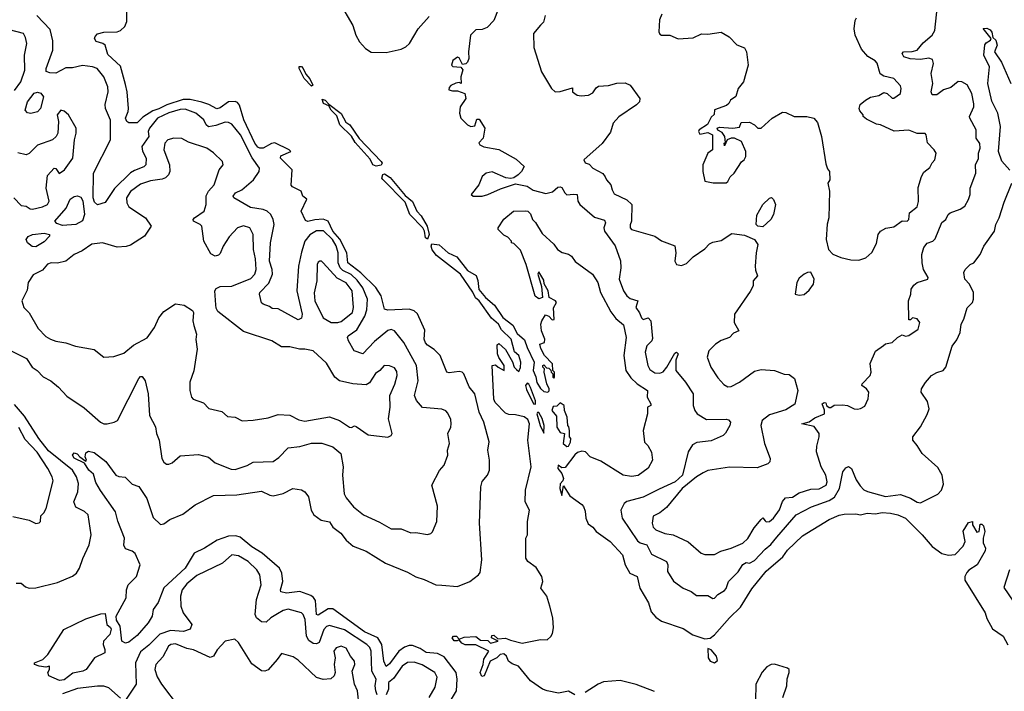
# Model space of a CAD drawing. Extents: x 1468344 to 1613994, y 525695 to 643861.
# Tile 94 of 256: x 1511117 to 1517051, y 613663 to 617709. Entities that reach past the tile are written whole.
import ezdxf

# ---------------------------------------------------------------- set-up
doc = ezdxf.new("R2010")
doc.units = 0

msp = doc.modelspace()

# ---------------------------------------------------------------- linework, layer by layer
at = {"layer": '0CON10XD'}
for points in [[(1513575, 615748), (1513561.9, 615761.9), (1513553.8, 615785), (1513558.3, 615838.3), (1513515, 615936), (1513495, 615955.8), (1513465, 615965.8), (1513335, 615959.4), (1513315.6, 615965.6), (1513295.6, 616045), (1513263.1, 616095), (1513173.7, 616183.7), (1513095.1, 616245.1), (1513087.5, 616305), (1513046.2, 616386.2), (1513003.3, 616435), (1512975, 616495.2), (1512946.5, 616506.5), (1512896.5, 616503.5), (1512852.9, 616492.9), (1512838.8, 616498.8), (1512814.2, 616555), (1512847.6, 616627.6), (1512824, 616645), (1512814, 616675), (1512761.8, 616701.8), (1512752.6, 616712.6), (1512760, 616805), (1512707.7, 616857.7), (1512689.6, 616875), (1512690.2, 616889.8), (1512751.2, 616915), (1512741.4, 616925), (1512655, 616966.4), (1512635, 616963), (1512585, 616934.8), (1512565, 616934.4), (1512552, 616942), (1512535, 616965.2), (1512467.5, 617105), (1512441.2, 617195), (1512429.8, 617209.8), (1512415, 617216.8), (1512375, 617214.2), (1512325, 617178.4), (1512305, 617171.1), (1512257.6, 617197.6), (1512215, 617212.4), (1512145, 617227.7), (1512102.2, 617227.8), (1512003.5, 617196.5), (1511955, 617171.5), (1511919.1, 617160.9), (1511859.1, 617120.9), (1511825, 617087.5), (1511775, 617087.9), (1511762.2, 617095), (1511753.9, 617115), (1511771.3, 617155), (1511772.9, 617175), (1511765.6, 617275), (1511755, 617319.4), (1511725, 617428.5), (1511648.9, 617498.9), (1511632, 617555), (1511618.8, 617565), (1511576.9, 617576.9), (1511567.3, 617595), (1511571.3, 617608.7), (1511586.1, 617623.9), (1511625, 617634.5), (1511705, 617635.3), (1511725, 617644.1), (1511751.3, 617668.6), (1511762.7, 617697.3), (1511762.9, 617835)], [(1513042.9, 617815), (1513124.3, 617675), (1513141.9, 617615), (1513165.4, 617575.4), (1513200.8, 617535), (1513235, 617512.9), (1513325, 617511.9), (1513415, 617530.6), (1513444.6, 617545.4), (1513465.6, 617565), (1513519.2, 617655), (1513585, 617728.8)], [(1513999.6, 617770.4), (1513975, 617703.3), (1513935, 617662.5), (1513905, 617650), (1513865, 617647.5), (1513834.1, 617615.9), (1513822, 617515), (1513823.9, 617476.1), (1513815, 617452.5), (1513805, 617442.5), (1513785, 617440), (1513765, 617480), (1513755, 617482.5), (1513726.4, 617463.6), (1513720, 617435), (1513727.5, 617427.5), (1513775, 617422.5), (1513787, 617407), (1513776.2, 617365), (1513777.5, 617325), (1513765, 617330), (1513745, 617327.5), (1513715, 617312.5), (1513705, 617300), (1513703.8, 617286.2), (1513725, 617280), (1513755, 617281.2), (1513800, 617265), (1513806.4, 617233.6), (1513771.9, 617185), (1513767.8, 617145), (1513775.7, 617115), (1513815, 617075.8), (1513835, 617066), (1513860, 617070), (1513871.2, 617108.8), (1513885, 617110), (1513920, 617055), (1513910, 616995), (1513883.6, 616966.4), (1513890, 616955), (1513914, 616944), (1514005, 616928), (1514109.2, 616869.2), (1514156.7, 616825), (1514140.8, 616795), (1514122, 616775), (1514095, 616756.2), (1514077.7, 616752.3), (1514046.8, 616756.8), (1513965, 616791.5), (1513928, 616785), (1513904, 616765), (1513883.8, 616715), (1513838.6, 616655), (1513850, 616645), (1513905, 616645.4), (1513939.2, 616655), (1514015, 616690.8), (1514105, 616720.6), (1514175, 616705.5), (1514211.5, 616681.5), (1514287.2, 616662.8), (1514327.3, 616672.7), (1514360, 616700), (1514375, 616703.1), (1514385, 616698.1), (1514402.7, 616665), (1514414.7, 616654.7), (1514455, 616658.9), (1514475.8, 616655), (1514481.5, 616615), (1514493.5, 616595), (1514580.1, 616520.1), (1514640.9, 616500.9), (1514647.3, 616485), (1514637.1, 616455), (1514641.2, 616435), (1514705, 616346.9), (1514737, 616257), (1514739.6, 616215), (1514728.8, 616145), (1514755.5, 616075), (1514775, 616045.6), (1514795, 616028.6), (1514842.5, 616015), (1514830, 615975), (1514853, 615943), (1514865, 615913.3), (1514875, 615903.3), (1514905, 615913.3), (1514920, 615895), (1514931.5, 615788.5), (1514926.4, 615773.6), (1514896, 615744), (1514887.1, 615705), (1514901.5, 615625), (1514915, 615602.4), (1514945, 615581.6), (1514975, 615579.2), (1514995, 615587.7), (1515016.9, 615615), (1515065, 615700), (1515075, 615706.2), (1515085, 615696.7), (1515071.6, 615658.4), (1515070.4, 615595), (1515129.6, 615525), (1515175.8, 615455.8), (1515175.4, 615385.4), (1515185.5, 615355), (1515200.6, 615335), (1515255, 615300), (1515375, 615302), (1515388.3, 615298.3), (1515400, 615285), (1515396.2, 615265), (1515371.2, 615218.8), (1515355.5, 615204.5), (1515285, 615171.2), (1515198.1, 615161.9), (1515171.5, 615148.5), (1515145.2, 615104.8), (1515110.4, 614965), (1515067.2, 614925), (1514970.2, 614879.8), (1514875, 614831.8), (1514775, 614805.4), (1514760.8, 614795), (1514740.6, 614755), (1514746.9, 614705), (1514839.4, 614569.4), (1514856.3, 614556.3), (1514896.2, 614545), (1514925, 614489.2), (1515015, 614445.4), (1515023.1, 614425), (1515021.3, 614385), (1515056.4, 614326.4), (1515115, 614283.6), (1515163.8, 614265), (1515195, 614240.6), (1515265, 614240), (1515295, 614220.9), (1515305, 614223.1), (1515324.8, 614245.2), (1515365, 614269.5), (1515375, 614282.2), (1515388.6, 614325), (1515447.3, 614382.7), (1515475, 614425.8), (1515495, 614438.9), (1515515, 614434.5), (1515545, 614450.3), (1515610.1, 614519.9), (1515643.6, 614546.4), (1515679.5, 614590.5), (1515795.4, 614725), (1515889.4, 614775), (1515995, 614813.2), (1516026.8, 614833.2), (1516057.6, 614885), (1516077.8, 614985), (1516095, 615009.2), (1516112.1, 615017.9), (1516129.5, 615005), (1516157.6, 614937.6), (1516181.2, 614901.2), (1516205, 614876.9), (1516226.1, 614866.1), (1516335, 614836.1), (1516425, 614847.9), (1516485, 614825.4), (1516525, 614802), (1516545, 614798.5), (1516649.2, 614850.8), (1516672, 614875), (1516685, 614910), (1516675.7, 614965), (1516650.8, 615010.8), (1516555, 615095.8), (1516525, 615144), (1516500, 615175), (1516499.5, 615195), (1516544.7, 615255.3), (1516585, 615330), (1516596.9, 615365), (1516588, 615408), (1516550, 615465), (1516551.4, 615485), (1516575, 615524.2), (1516612.5, 615565), (1516645, 615583.6), (1516682, 615595), (1516698.2, 615615), (1516737, 615743), (1516765, 615781.2), (1516785.4, 615825), (1516790, 615875), (1516806.1, 615903.9), (1516827.4, 615972.6), (1516858.8, 616005), (1516866, 616025), (1516865.7, 616065), (1516841.1, 616115), (1516812.5, 616145), (1516805.8, 616185.8), (1516815, 616204.3), (1516845, 616234), (1516866.2, 616245), (1516906, 616294), (1516928, 616345), (1516991.4, 616435), (1516998.9, 616475), (1517020, 616515)], [(1516323.1, 615746.9), (1516335, 615755.8), (1516375, 615764), (1516406.7, 615795), (1516435, 615810), (1516455, 615802.5), (1516475, 615806.7), (1516531.2, 615845), (1516541.2, 615885), (1516525, 615906), (1516496.7, 615913.3), (1516485, 615900), (1516475, 615900), (1516473.8, 616015), (1516488, 616055), (1516490, 616085), (1516505, 616108.8), (1516526.2, 616125), (1516590.8, 616145), (1516591.1, 616155), (1516563.7, 616203.7), (1516556, 616245), (1516554.6, 616295), (1516565, 616336.2), (1516585, 616362.5), (1516620, 616375), (1516635, 616388.6), (1516675, 616488), (1516697.5, 616505), (1516712, 616535), (1516724.1, 616545.9), (1516785, 616567.7), (1516812.5, 616585), (1516835.8, 616625), (1516844, 616655), (1516844.3, 616695), (1516878.8, 616785), (1516876.2, 616835), (1516895, 616872.5), (1516896, 616905), (1516905.8, 616935), (1516903.2, 616963.2), (1516880.8, 616995), (1516880.6, 617045), (1516842, 617115), (1516841.2, 617125), (1516867.1, 617185), (1516866.9, 617203.1), (1516854.3, 617265), (1516826.1, 617316.1), (1516795, 617335.7), (1516773.3, 617336.7), (1516728.8, 617301.2), (1516685, 617286.8), (1516645, 617257.2), (1516615.4, 617255.4), (1516610.3, 617275), (1516619.1, 617325), (1516610, 617385), (1516623.1, 617445), (1516618.7, 617468.7), (1516596.8, 617476.8), (1516545, 617468.6), (1516483.3, 617473.2), (1516444.7, 617484.7), (1516434.5, 617505), (1516442.5, 617515), (1516495, 617516.5), (1516525, 617526.1), (1516561.1, 617568.9), (1516615.2, 617615), (1516632, 617645), (1516647.5, 617795)], [(1511632.1, 617197.9), (1511649.5, 617275), (1511648.8, 617305), (1511623.3, 617365), (1511584.3, 617414.3), (1511555, 617425.9), (1511495, 617433), (1511435, 617419.7), (1511395, 617418.9), (1511335, 617387.3), (1511299.4, 617389.4), (1511277.5, 617397.5), (1511275.9, 617415), (1511317.6, 617525), (1511317.6, 617582.4), (1511300.8, 617650.8), (1511221.1, 617735)], [(1514283.3, 617735), (1514273.3, 617695), (1514255, 617676.2), (1514214.3, 617625), (1514215, 617542.5), (1514261.2, 617395), (1514321.2, 617295), (1514343.3, 617275), (1514375, 617276), (1514448.3, 617298.3), (1514447.5, 617275), (1514477.5, 617255), (1514500.6, 617250.6), (1514544.4, 617254.4), (1514571.5, 617268.5), (1514590.5, 617299.5), (1514605, 617308.5), (1514665, 617313.5), (1514715, 617327.5), (1514765, 617329.4), (1514796, 617315), (1514854.2, 617235), (1514852.9, 617215), (1514835, 617196.7), (1514726.8, 617123.2), (1514693.8, 617085), (1514678.3, 617031.7), (1514626.7, 616963.3), (1514517.5, 616865), (1514525, 616847.5), (1514548.8, 616838.8), (1514571.2, 616815), (1514631.9, 616781.9), (1514645, 616762.5), (1514653.7, 616743.7), (1514680, 616715), (1514686.7, 616685), (1514700.5, 616660.5), (1514775, 616623.5), (1514805.9, 616595.9), (1514804.4, 616495), (1514795, 616472.5), (1514795.7, 616455), (1514805, 616444.5), (1514945, 616404.4), (1514985, 616377.3), (1515065, 616346.2), (1515070.2, 616305), (1515064.8, 616255), (1515075, 616234.7), (1515105, 616227.8), (1515135, 616239.5), (1515175, 616280), (1515245, 616328.8), (1515275, 616358.2), (1515295, 616368.9), (1515345, 616379.1), (1515409.6, 616420.4), (1515485, 616411.9), (1515545.9, 616385), (1515565.9, 616355), (1515554.6, 616305), (1515549.2, 616225), (1515550.5, 616200.5), (1515563.3, 616165), (1515537.1, 616135), (1515537.1, 616105), (1515518.3, 616071.7), (1515425.6, 615935), (1515422.9, 615885), (1515451.2, 615835), (1515419.4, 615820.6), (1515395, 615794.2), (1515344.6, 615775.4), (1515311.2, 615755), (1515269.2, 615715), (1515260.6, 615675), (1515283.1, 615615), (1515325, 615551.2), (1515360.3, 615510.3), (1515385, 615496.9), (1515405, 615500), (1515455, 615524.5), (1515545, 615592.5), (1515585, 615601.5), (1515665.7, 615595.7), (1515725, 615574), (1515755, 615571.2), (1515787, 615547), (1515807.1, 615475), (1515787.4, 615392.6), (1515735, 615357.8), (1515635, 615329.1), (1515591.4, 615295), (1515584, 615265), (1515605.8, 615155), (1515639.2, 615065), (1515638, 615045), (1515626.6, 615033.4), (1515560.6, 615009.4), (1515395, 615013.5), (1515265, 614992.5), (1515235, 614979.5), (1515195, 614955.4), (1515109.6, 614885), (1515015, 614770.6), (1514975, 614738.6), (1514935, 614716.9), (1514928.9, 614675), (1514935, 614651.2), (1514951.2, 614635), (1515005, 614614.3), (1515055, 614606.2), (1515145, 614564.2), (1515224.3, 614494.3), (1515245, 614486.2), (1515305, 614486.7), (1515342.7, 614507.3), (1515405, 614524.4), (1515475, 614556.2), (1515505, 614584.1), (1515542.8, 614647.2), (1515585, 614698.8), (1515595, 614708.1), (1515609.2, 614689.2), (1515615, 614683.5), (1515635, 614686.2), (1515659.5, 614705), (1515695, 614755.8), (1515715, 614805.7), (1515732.5, 614827.5), (1515775, 614832.8), (1515815, 614858.5), (1515885, 614880), (1515935, 614881.9), (1515976.9, 614905), (1515983.8, 614925), (1515976.1, 614965), (1515946.5, 615015), (1515918.6, 615105), (1515920.6, 615139.4), (1515935.8, 615195), (1515934.2, 615215), (1515905, 615257.5), (1515830, 615275), (1515873.9, 615286.1), (1515908.8, 615311.2), (1515967.5, 615335), (1515967, 615357), (1515952.5, 615395), (1515965, 615402.5), (1515975, 615400), (1515980, 615385), (1515995, 615372.5), (1516005, 615372.5), (1516025, 615387.5), (1516075, 615388.8), (1516105, 615384), (1516145, 615364.4), (1516165, 615362.9), (1516185, 615366), (1516209.7, 615380.3), (1516230, 615425), (1516233.3, 615465), (1516220, 615485), (1516192.5, 615505), (1516193.8, 615515), (1516241.9, 615565), (1516249.2, 615585), (1516242.1, 615637.9), (1516275, 615711.2), (1516323.1, 615746.9)], [(1514987.1, 617742.9), (1514972.5, 617707.5), (1514968, 617635), (1514975, 617621.2), (1514985, 617616.2), (1515035, 617616), (1515085, 617594.3), (1515175, 617600.8), (1515225, 617624), (1515265, 617621.2), (1515345, 617633.8), (1515393.3, 617605), (1515438.3, 617558.3), (1515485, 617540), (1515497.1, 617515), (1515507.5, 617435), (1515478.7, 617335), (1515446.2, 617295), (1515432.9, 617247.1), (1515400, 617225), (1515391.2, 617205), (1515377, 617193), (1515304.1, 617165.9), (1515301.7, 617138.3), (1515285, 617122.5), (1515263, 617077), (1515212.5, 617045), (1515207.5, 617035), (1515215, 617020), (1515265, 617030), (1515292.5, 617015), (1515292.5, 616925), (1515263.3, 616905), (1515233.8, 616835), (1515233.3, 616795), (1515246.4, 616736.4), (1515296.1, 616726.1), (1515373.6, 616726.4), (1515385, 616733.3), (1515397.7, 616762.3), (1515422.5, 616785), (1515467, 616853), (1515482.5, 616865), (1515492.5, 616885), (1515493.3, 616915), (1515466, 616975), (1515425, 616995.8), (1515404.2, 616995.8), (1515380, 616985), (1515365, 616950), (1515363.3, 616965), (1515370, 616970), (1515365.9, 617005.9), (1515349.5, 617029.5), (1515323.6, 617043.6), (1515320, 617055), (1515335, 617062.5), (1515415, 617056.2), (1515455, 617062.5), (1515465, 617090), (1515515, 617092.5), (1515546.2, 617075), (1515566.1, 617056.1), (1515585, 617056.2), (1515652.5, 617115), (1515715, 617151.9), (1515735, 617149.4), (1515785, 617126.7), (1515860, 617125), (1515902.5, 617115), (1515925, 617090), (1515948.2, 617005), (1515975, 616840), (1515985, 616810), (1515996.7, 616795), (1516000, 616745), (1515987.5, 616725), (1515996.7, 616675), (1515992.5, 616515), (1515982.3, 616477.7), (1515977.5, 616385), (1515990.5, 616325), (1516017.1, 616297.1), (1516065, 616277.2), (1516125, 616262.4), (1516175, 616260.9), (1516215.4, 616274.6), (1516253, 616307), (1516280.3, 616359.7), (1516290, 616415), (1516305, 616434.3), (1516337, 616453), (1516385, 616461.2), (1516435, 616496.9), (1516465, 616496), (1516475.8, 616505), (1516480, 616545), (1516525, 616581.8), (1516533.6, 616613.6), (1516532.4, 616697.6), (1516550.8, 616765), (1516565, 616790), (1516601.9, 616818.1), (1516615, 616846.2), (1516632, 616865), (1516640, 616905), (1516628.6, 616925), (1516587.7, 616967.7), (1516580.8, 617015), (1516574.3, 617024.3), (1516525, 617024.3), (1516475, 617044.4), (1516387.6, 617037.6), (1516305, 617076), (1516280.5, 617080.5), (1516219.3, 617109.3), (1516200, 617125), (1516200, 617135), (1516179.3, 617159.3), (1516176.2, 617175), (1516182.7, 617197.3), (1516213.8, 617225), (1516245, 617243.1), (1516295, 617251.9), (1516325, 617269.5), (1516343.9, 617263.9), (1516375, 617236.2), (1516385, 617236.2), (1516424.3, 617265), (1516430, 617295), (1516425, 617310), (1516385, 617355.7), (1516325, 617368), (1516302.6, 617382.6), (1516285, 617448), (1516272.2, 617462.2), (1516227.3, 617487.3), (1516190.7, 617530.7), (1516152.9, 617615), (1516145.4, 617655), (1516151.6, 617705), (1516160.1, 617719.9)], [(1511085, 617282.5), (1511124.4, 617335.6), (1511148.7, 617405), (1511145.7, 617495.7), (1511159.6, 617565), (1511151.8, 617601.8), (1511139.2, 617625), (1511055, 617648.9)], [(1517085, 616801.9), (1517035, 616856.9), (1517016.7, 616915), (1517027.5, 617065), (1517011.5, 617145), (1516975, 617218.8), (1516952, 617325), (1516961.2, 617425), (1516927.7, 617495), (1516933.1, 617556.9), (1516941.2, 617568.8), (1516968.1, 617585), (1516972, 617595), (1516923, 617657), (1516945, 617657.1), (1516965, 617647.7), (1516975, 617634), (1516981.7, 617601.7), (1517000.4, 617585), (1517007.1, 617555), (1516991.1, 617515), (1517033.9, 617453.9), (1517090, 617325)], [(1512875, 617308.1), (1512831.2, 617355), (1512801.6, 617415), (1512802.2, 617427.8), (1512815, 617426.3), (1512825, 617415.3), (1512841.2, 617381.2), (1512865, 617353.3), (1512884.2, 617315), (1512875, 617308.1)], [(1511185, 617144.2), (1511165, 617148), (1511150, 617165), (1511164.6, 617215), (1511205, 617265.7), (1511225, 617272.8), (1511245, 617266), (1511260.2, 617245), (1511241.8, 617175), (1511225, 617154.3), (1511185, 617144.2)], [(1513265, 616826.2), (1513245.3, 616835), (1513229, 616869), (1513139.5, 616969.5), (1513116.7, 617006.7), (1513046.2, 617075), (1513029, 617129), (1512993.9, 617165), (1512979.5, 617189.5), (1512947.5, 617205), (1512940.3, 617229.7), (1512958.5, 617225), (1512979.2, 617199.2), (1513055, 617143.6), (1513081.8, 617091.8), (1513106.4, 617076.4), (1513163.4, 616993.4), (1513294.8, 616854.8), (1513301.6, 616845), (1513295, 616833.6), (1513265, 616826.2)], [(1511045, 615723.1), (1511157.6, 615667.6), (1511191.9, 615615), (1511222.9, 615595), (1511257.7, 615557.7), (1511305, 615532.7), (1511350.8, 615495), (1511401.4, 615441.4), (1511505, 615370.9), (1511604.3, 615285), (1511625, 615274.6), (1511645, 615274.5), (1511686.7, 615283.3), (1511705.6, 615295), (1511835, 615547.5), (1511845, 615558.9), (1511855, 615558.9), (1511874, 615534), (1511891.9, 615455), (1511900, 615325), (1511935.3, 615255.3), (1511941.5, 615215), (1511956.7, 615175), (1511974.1, 615065), (1511985, 615042.9), (1512001.3, 615031.3), (1512015, 615030.8), (1512035, 615039.4), (1512085, 615082.3), (1512195, 615090), (1512253.9, 615073.9), (1512295, 615039.2), (1512390.9, 615000.9), (1512415, 614998.6), (1512487.4, 615022.6), (1512525, 615042.5), (1512645, 615048), (1512679.6, 615070.4), (1512735, 615128.9), (1512805, 615137.7), (1512875, 615157.3), (1512938, 615158), (1513005, 615136.6), (1513052.3, 615095), (1513065.4, 615014.6), (1513062.5, 614965), (1513072.9, 614852.9), (1513085, 614829.2), (1513128.9, 614775), (1513188, 614725), (1513285, 614681.5), (1513355, 614640.8), (1513415, 614642), (1513475, 614617.5), (1513505, 614620), (1513575, 614607.5), (1513595, 614614), (1513605.5, 614624.5), (1513630.8, 614685), (1513635, 614777.5), (1513600.6, 614905), (1513646.2, 614993.8), (1513675.7, 615025), (1513696.9, 615085), (1513695.6, 615115), (1513707.8, 615155), (1513697.8, 615215), (1513715.5, 615255), (1513717.3, 615275), (1513715, 615300), (1513697.9, 615337.9), (1513685, 615352), (1513661.7, 615361.7), (1513545, 615372.8), (1513507.6, 615415), (1513495.4, 615445), (1513517.7, 615532.3), (1513508.4, 615625), (1513432.2, 615765), (1513375, 615834.6), (1513355, 615842), (1513335, 615836), (1513255, 615769.4), (1513185, 615696.9), (1513132.5, 615715), (1513098.6, 615775), (1513092.5, 615795), (1513097.1, 615805), (1513148.6, 615841.4), (1513197.7, 615922.3), (1513208.9, 615961.1), (1513212.4, 616025), (1513183.9, 616093.9), (1513150.7, 616140.7), (1513115, 616174.3), (1513065, 616197.6), (1513047.8, 616215), (1513036, 616245), (1513037, 616305), (1513025, 616347.2), (1513001.4, 616385), (1512946.9, 616436.9), (1512905, 616437.7), (1512865, 616412.9), (1512835, 616374.6), (1512815, 616307.5), (1512797.8, 616225), (1512787.1, 616075), (1512818.5, 615935), (1512815, 615910), (1512795, 615900.6), (1512675, 615967.8), (1512638.8, 615968.8), (1512621.7, 615981.7), (1512585, 615994.4), (1512575, 616004), (1512561.5, 616055), (1512564.6, 616065), (1512618.4, 616121.6), (1512640, 616175), (1512639.3, 616205), (1512623.3, 616255), (1512629, 616365), (1512649.7, 616475), (1512645.4, 616505), (1512629.5, 616535), (1512608.1, 616555), (1512585, 616565.2), (1512508.3, 616578.3), (1512406.7, 616635), (1512404, 616645), (1512417.5, 616665), (1512455, 616684.6), (1512525.3, 616744.7), (1512560, 616795), (1512561.9, 616815), (1512517.5, 616877.5), (1512447.1, 617015), (1512395, 617079.4), (1512375, 617090.2), (1512355, 617091.8), (1512298.6, 617071.4), (1512255, 617063.2), (1512240.6, 617075), (1512225.9, 617105), (1512177.8, 617145), (1512115, 617169.4), (1512085, 617167.1), (1512015, 617147.8), (1511948.2, 617115), (1511899.2, 617055), (1511892.2, 617035), (1511894.5, 617005), (1511852.8, 616945), (1511856.5, 616916.5), (1511878.8, 616875), (1511877.1, 616835), (1511865, 616822.9), (1511808.6, 616801.4), (1511785, 616785.7), (1511688.3, 616691.7), (1511631.7, 616608.3), (1511585, 616594), (1511568.8, 616608.8), (1511559.5, 616635), (1511561.5, 616785), (1511664.6, 616985), (1511663.9, 617103.9), (1511633.8, 617175), (1511632.1, 617197.9)], [(1511081.5, 616635), (1511125, 616590), (1511155.8, 616585.8), (1511179.2, 616569.2), (1511195, 616567.1), (1511255, 616581.2), (1511285, 616595.5), (1511294.2, 616615), (1511275.6, 616695), (1511285, 616770), (1511325, 616813.8), (1511335, 616812.5), (1511355, 616783.1), (1511388, 616805), (1511437.5, 616875), (1511447.5, 616985), (1511457.5, 617025), (1511457.5, 617055), (1511411.2, 617135), (1511385, 617158.8), (1511365, 617163.8), (1511342.2, 617135), (1511350.6, 617095), (1511347.8, 617025), (1511337.1, 617005), (1511315, 616985.3), (1511225, 616953.6), (1511175, 616903.8), (1511155, 616895.3), (1511105, 616906.8)], [(1513335, 615194), (1513356.4, 615203.6), (1513362.5, 615215), (1513340, 615305), (1513349.2, 615375), (1513347.1, 615445), (1513377.6, 615512.4), (1513391.8, 615565), (1513389.1, 615589.1), (1513375, 615610.6), (1513345, 615624.5), (1513313.9, 615626.1), (1513286.7, 615595), (1513261.7, 615578.2), (1513225, 615521.9), (1513205, 615508.2), (1513125, 615515.4), (1513045, 615533.3), (1513016.2, 615556.2), (1512965, 615640), (1512885, 615713.1), (1512835, 615724.4), (1512803.8, 615723.8), (1512745, 615739.1), (1512695, 615738.2), (1512635.8, 615775), (1512465, 615831.2), (1512311.3, 615951.3), (1512300.5, 615970.5), (1512298.5, 615991.5), (1512293.1, 616075), (1512300.9, 616089.1), (1512325, 616101.5), (1512395, 616103.8), (1512510, 616150), (1512534.6, 616175), (1512542, 616205), (1512538.6, 616268.6), (1512526.2, 616325), (1512524.6, 616415), (1512503.3, 616455), (1512465, 616467.3), (1512430, 616455), (1512378.8, 616401.2), (1512343.5, 616345), (1512325, 616300), (1512315, 616290), (1512295, 616283.8), (1512268.8, 616298.8), (1512226.9, 616375), (1512214.5, 616465), (1512205, 616475.5), (1512163.8, 616495), (1512162.5, 616505), (1512171.4, 616515), (1512228.4, 616555), (1512240, 616595), (1512241.3, 616648.7), (1512255, 616676.7), (1512288.5, 616715), (1512318.3, 616805), (1512343.5, 616835), (1512338.5, 616855), (1512285, 616906.9), (1512245, 616934.5), (1512135, 616970.8), (1512093.5, 616993.5), (1512045, 616995.7), (1512009.4, 616985), (1511991.8, 616965), (1511985.5, 616925.5), (1512019.3, 616835), (1512022.1, 616795), (1512014.6, 616775), (1511995, 616756.1), (1511975, 616747.5), (1511905, 616738.8), (1511845, 616718.8), (1511785, 616674.7), (1511760.8, 616635), (1511763.1, 616605), (1511775, 616582.3), (1511875.7, 616515), (1511908.8, 616465), (1511870, 616405), (1511785, 616350.4), (1511757.9, 616342.1), (1511705, 616338.8), (1511615.3, 616365.3), (1511552.4, 616357.6), (1511493.7, 616316.3), (1511445, 616294.4), (1511396, 616254), (1511345, 616242.9), (1511306.6, 616243.4), (1511285, 616236.8), (1511255, 616200.6), (1511198.8, 616171.2), (1511168.9, 616125), (1511161.3, 616078.7), (1511130.6, 616015), (1511142.5, 615975), (1511173.2, 615943.2), (1511227.7, 615847.7), (1511275, 615800), (1511303.4, 615783.4), (1511335, 615771.4), (1511395, 615762.5), (1511452.4, 615742.4), (1511565, 615721.2), (1511625, 615676.7), (1511685, 615680), (1511745, 615700.9), (1511802.3, 615747.7), (1511885, 615793.3), (1511929.4, 615855), (1511955, 615912), (1511985, 615951.2), (1512055, 615996.2), (1512108.7, 615988.7), (1512157.9, 615957.9), (1512164.2, 615944.2), (1512160, 615895), (1512165.7, 615865.7), (1512182.5, 615815), (1512178.6, 615781.4), (1512186.8, 615725), (1512166.4, 615593.6), (1512142.5, 615525), (1512142, 615475), (1512152, 615435), (1512162.3, 615422.3), (1512225, 615400), (1512256.9, 615366.9), (1512335, 615349.2), (1512369.3, 615319.3), (1512415, 615313.8), (1512457.7, 615292.3), (1512525, 615295.7), (1512615, 615310), (1512675, 615330.6), (1512745, 615326.9), (1512798.9, 615298.9), (1512835, 615290.9), (1512985, 615315.6), (1513045, 615294.3), (1513105, 615254), (1513117.5, 615252.5), (1513135, 615262.5), (1513145, 615258.8), (1513217.5, 615207.5), (1513335, 615194)], [(1513575, 616387.5), (1513562.3, 616395), (1513557.5, 616435), (1513546.2, 616455), (1513468.4, 616535), (1513440.2, 616610.2), (1513305, 616745.6), (1513299.3, 616755), (1513305, 616776.8), (1513315, 616780.2), (1513349.1, 616759.1), (1513439.2, 616649.2), (1513485, 616613.1), (1513510, 616555), (1513536.8, 616526.8), (1513573.3, 616465), (1513583.8, 616415), (1513575, 616387.5)], [(1517020, 616515), (1517049.4, 616610.6), (1517096, 616725)], [(1511375, 616468.4), (1511341.3, 616481.3), (1511327.8, 616495), (1511396.9, 616573.1), (1511421.9, 616628.1), (1511445, 616644.7), (1511465, 616648.4), (1511485, 616639.1), (1511497.2, 616617.2), (1511507.8, 616535), (1511495, 616496.6), (1511455, 616474.8), (1511375, 616468.4)], [(1515595, 616460.9), (1515565, 616464.6), (1515555.8, 616475), (1515558.7, 616531.3), (1515596, 616595), (1515635, 616633.3), (1515647, 616637), (1515660, 616625), (1515672.5, 616595), (1515660, 616535), (1515643.3, 616505), (1515595, 616460.9)], [(1514462.2, 613642.2), (1514425, 613664), (1514365, 613650.8), (1514295, 613666.2), (1514267.5, 613675), (1514195, 613726.7), (1514123.9, 613813.9), (1514085, 613827.5), (1514062.5, 613845), (1514050, 613875), (1514035, 613888.8), (1514012.5, 613885), (1513992.5, 613865), (1513953.1, 613845), (1513916.7, 613755), (1513901.8, 613751.8), (1513892.5, 613775), (1513910, 613825), (1513913.4, 613856.6), (1513943.8, 613905), (1513865, 613942), (1513802.5, 613942.5), (1513782.3, 613952.3), (1513765, 613973.3), (1513753.3, 613966.7), (1513735, 613967.1), (1513724, 613984), (1513731.8, 613995), (1513749.2, 613995), (1513765, 613976.7), (1513795, 613989.6), (1513865, 613992), (1513895, 613971.4), (1513938.8, 613968.8), (1513955, 613952.9), (1514000, 613965), (1513960, 613985), (1513961.7, 613998.3), (1513975, 614000), (1513998.3, 613978.3), (1514045, 613983.3), (1514075, 613970), (1514145, 613953.3), (1514255, 613975.8), (1514295, 613973.3), (1514318, 613992), (1514328.6, 614011.4), (1514333.3, 614045), (1514329.5, 614105), (1514311.2, 614175), (1514293.6, 614235), (1514256.7, 614285), (1514269.1, 614325), (1514263.8, 614355), (1514229.5, 614409.5), (1514178.8, 614445), (1514168, 614465), (1514167.5, 614585), (1514177.5, 614605), (1514177.5, 614685), (1514190, 614755), (1514164.1, 614804.1), (1514166.1, 614873.9), (1514199.5, 615015), (1514180, 615175), (1514188.9, 615275), (1514180.2, 615300.2), (1514157, 615317), (1514105, 615329.4), (1514065, 615330), (1514045, 615338.8), (1513983.1, 615403.1), (1513975, 615422.5), (1513963.8, 615625), (1513985, 615630), (1514000, 615615), (1514037.5, 615595), (1514037.5, 615625), (1514003.9, 615673.9), (1513996.2, 615695), (1513995, 615750), (1514005, 615757.5), (1514045, 615722.5), (1514087.7, 615647.7), (1514096.4, 615616.4), (1514110.7, 615600.7), (1514125, 615590), (1514135.5, 615614.5), (1514136.6, 615645), (1514125.2, 615685), (1514098.8, 615708.8), (1514078.2, 615785), (1514020.9, 615840.9), (1514002.3, 615875), (1513961.3, 615911.3), (1513885.3, 616015), (1513863.5, 616033.5), (1513847.8, 616067.8), (1513773.9, 616175), (1513629.2, 616289.3), (1513602.8, 616322.8), (1513597.2, 616345), (1513601.2, 616358.8), (1513645, 616351.8), (1513700, 616305), (1513750.7, 616280.7), (1513815, 616197.7), (1513867.2, 616167.2), (1513877.5, 616137.5), (1513883, 616083), (1513925, 616035.5), (1513978.2, 615988.2), (1514029.6, 615915), (1514088.9, 615868.9), (1514115, 615819.4), (1514160, 615780), (1514175, 615733.8), (1514216.7, 615645), (1514210.5, 615595), (1514227.2, 615557.2), (1514233.4, 615523.4), (1514255, 615487.8), (1514275, 615468.1), (1514300, 615465), (1514307.5, 615472.5), (1514307.5, 615485), (1514293.8, 615515), (1514277.5, 615585), (1514280, 615605), (1514270, 615615), (1514270, 615625), (1514275, 615630), (1514291.7, 615611.7), (1514305, 615610), (1514318.3, 615598.3), (1514320, 615585), (1514330, 615575), (1514330, 615555), (1514335, 615550), (1514340, 615555), (1514340, 615585), (1514330, 615595), (1514327.5, 615635), (1514280, 615685), (1514258.3, 615728.3), (1514252.5, 615755), (1514280, 615765), (1514282.5, 615785), (1514262.5, 615835), (1514257.5, 615875), (1514263.3, 615895), (1514285, 615930), (1514305, 615922.5), (1514325, 615900), (1514337.5, 615902.5), (1514333, 615973), (1514352.5, 616005), (1514346.1, 616016.1), (1514307.5, 616035), (1514302.5, 616075), (1514278.3, 616118.3), (1514275, 616140), (1514245, 616190), (1514240, 616175), (1514261.7, 616101.7), (1514267.5, 616035), (1514245, 616027.5), (1514223.9, 616043.9), (1514168.8, 616235), (1514135, 616320), (1514095, 616360), (1514080, 616365), (1514080, 616375), (1514058.3, 616398.3), (1514035, 616410), (1514000, 616445), (1514000, 616455), (1514035, 616506.7), (1514093.8, 616555), (1514163, 616557), (1514180, 616555), (1514195, 616540), (1514207.5, 616505), (1514225, 616487.5), (1514265, 616420), (1514335, 616357.5), (1514357.5, 616325), (1514386.1, 616306.1), (1514425, 616296), (1514442.5, 616285), (1514465, 616252.5), (1514568.8, 616175), (1514601.2, 616125), (1514616.2, 616065), (1514678.8, 615948.8), (1514709.1, 615909.1), (1514755, 615870), (1514771.9, 615795), (1514758.8, 615685), (1514770, 615595), (1514800.7, 615550.7), (1514837.5, 615515), (1514900, 615475), (1514897.5, 615435), (1514920, 615395), (1514920, 615385), (1514900, 615375), (1514901.2, 615335), (1514873.8, 615235), (1514883, 615163), (1514903, 615143), (1514923.6, 615103.6), (1514930, 615055), (1514903.9, 615006.1), (1514845, 614963.3), (1514805, 614956.7), (1514754.4, 614964.4)], [(1511215, 616341.5), (1511192.8, 616342.8), (1511163.3, 616365), (1511156.7, 616385), (1511167.3, 616402.7), (1511195, 616415.4), (1511265, 616422.7), (1511296.5, 616415), (1511297.1, 616405), (1511265, 616371.2), (1511215, 616341.5)], [(1512995, 615884.4), (1513035, 615884.5), (1513055, 615891.5), (1513121.8, 615945), (1513128, 615975), (1513121.1, 616075), (1513085, 616124.6), (1513031.2, 616151.2), (1512945, 616244.2), (1512935, 616253.8), (1512925, 616254), (1512915, 616248), (1512910, 616235), (1512908.3, 616135), (1512892.6, 616062.6), (1512896.1, 616015), (1512945, 615913.5), (1512995, 615884.4)], [(1515815, 616050), (1515845, 616053.8), (1515875, 616078.6), (1515901.8, 616115), (1515905.5, 616145.5), (1515885, 616187.5), (1515865, 616186.2), (1515845, 616176), (1515815, 616151.2), (1515801.2, 616125), (1515790, 616055), (1515815, 616050)], [(1513712.8, 613605), (1513750, 613665), (1513754, 613735), (1513748.3, 613775), (1513675, 613870.2), (1513635, 613889.7), (1513565.7, 613895.7), (1513530.6, 613920.6), (1513485, 613939.4), (1513465, 613939.4), (1513435, 613929.1), (1513401.3, 613905), (1513345, 613828.5), (1513325, 613813.1), (1513310.5, 613845), (1513299.4, 613945), (1513275, 613984.2), (1513195, 614020.3), (1513005, 614159.7), (1512975, 614159), (1512915, 614121.5), (1512906.2, 614125), (1512898.8, 614208.8), (1512888.4, 614228.4), (1512870.8, 614240.8), (1512805, 614263.3), (1512725, 614254.7), (1512691.3, 614261.3), (1512688.6, 614275), (1512702.3, 614325), (1512696.8, 614375), (1512683.3, 614405), (1512577.5, 614495), (1512515, 614533), (1512445, 614590.8), (1512420.2, 614599.8), (1512375, 614597.6), (1512306.6, 614573.4), (1512230, 614525), (1512168.5, 614495), (1512114.2, 614405), (1511985, 614286.7), (1511951.7, 614198.3), (1511921.4, 614155), (1511915.5, 614114.5), (1511890.8, 614075), (1511825, 613999.2), (1511775, 613958), (1511755, 613952), (1511733.1, 613965), (1511722.2, 614055), (1511700.8, 614090.8), (1511698.9, 614115), (1511758.7, 614225), (1511760, 614275), (1511770.2, 614305), (1511820.9, 614355), (1511842.5, 614425), (1511813, 614493), (1511795, 614507.5), (1511755, 614522), (1511743.6, 614543.6), (1511749.1, 614585), (1511708.1, 614688.1), (1511694.6, 614745), (1511603, 614873), (1511575, 614921.2), (1511561.2, 614971.2), (1511534.6, 614995), (1511507, 615037), (1511445, 615067.5), (1511434.3, 615085), (1511445, 615100), (1511464.2, 615094.2), (1511480, 615075), (1511515, 615050), (1511520, 615055), (1511512.5, 615075), (1511515, 615100), (1511531.2, 615108.8), (1511565, 615102), (1511636.3, 615046.3), (1511696.7, 614965), (1511715, 614956.2), (1511753.6, 614953.6), (1511795, 614910), (1511835, 614896), (1511883.3, 614825), (1511920.6, 614710.6), (1511965, 614666.7), (1511985, 614671.2), (1512022.7, 614697.3), (1512099.8, 614730.2), (1512174.4, 614785.6), (1512285, 614841.8), (1512425, 614847.2), (1512575, 614869.5), (1512625, 614843.6), (1512645, 614840), (1512705, 614853.8), (1512763.3, 614885), (1512815, 614876), (1512834.6, 614865), (1512856.5, 614835), (1512873.3, 614755), (1512890.6, 614725), (1512933.8, 614693.8), (1512983.3, 614683.3), (1513005, 614651.9), (1513052.5, 614615), (1513085, 614573.8), (1513126.9, 614536.9), (1513205, 614508), (1513321.9, 614435), (1513455, 614380.4), (1513505, 614351.5), (1513555, 614337.1), (1513625, 614304.4), (1513661.7, 614301.7), (1513755, 614293.5), (1513830, 614325), (1513882.5, 614365), (1513891.7, 614378.3), (1513902.5, 614455), (1513887.5, 614675), (1513895.5, 614895), (1513903.7, 614926.3), (1513936, 614965), (1513948.6, 614995), (1513948.6, 615055), (1513938.9, 615115), (1513946.9, 615165), (1513913.4, 615285), (1513886.6, 615345), (1513860, 615455), (1513825, 615497.5), (1513792.9, 615575), (1513784.5, 615584.5), (1513765, 615590.5), (1513705, 615581.1), (1513691.2, 615585), (1513650, 615685), (1513615, 615722), (1513575, 615748)], [(1514225, 615392.5), (1514225, 615412.5), (1514195, 615492.5), (1514185, 615513.8), (1514175, 615520), (1514166.2, 615505), (1514170.5, 615480.5), (1514213.8, 615395), (1514225, 615392.5)], [(1511095, 614313.8), (1511125, 614314.3), (1511151.4, 614291.4), (1511173.1, 614283.1), (1511214.8, 614285.2), (1511345, 614318.9), (1511435, 614355.7), (1511459.2, 614375), (1511478.1, 614405), (1511496.9, 614463.1), (1511535.6, 614545), (1511547.1, 614605), (1511529.4, 614725), (1511507, 614747), (1511455, 614772.7), (1511442.7, 614805), (1511466.5, 614865), (1511470.6, 614915), (1511458.6, 614955), (1511434.7, 614995), (1511291.1, 615111.1), (1511233.2, 615185), (1511145, 615320.4), (1511085, 615391.1)], [(1514415, 615137.5), (1514425, 615140), (1514436.4, 615163.6), (1514437.5, 615185), (1514430, 615195), (1514430, 615235), (1514427, 615257), (1514420, 615265), (1514416.7, 615315), (1514400, 615355), (1514397.5, 615385), (1514375, 615400), (1514355, 615380), (1514331.7, 615378.3), (1514324.5, 615355), (1514351.2, 615321.2), (1514355, 615253.8), (1514375, 615222.5), (1514400, 615215), (1514392.5, 615155), (1514415, 615137.5)], [(1514275, 615217.5), (1514278.5, 615265), (1514265, 615306), (1514245, 615342.5), (1514238.3, 615341.7), (1514234, 615335), (1514254, 615265), (1514275, 615217.5)], [(1511075, 614715.4), (1511174.5, 614694.5), (1511215, 614673.3), (1511235, 614677.5), (1511242.5, 614685), (1511245, 614720), (1511263, 614737), (1511275.8, 614764.2), (1511318.3, 614931.7), (1511312.9, 614955), (1511287.5, 615005), (1511223, 615103), (1511149.8, 615179.8), (1511111.9, 615251.9)], [(1514754.4, 614964.4), (1514619.7, 615049.7), (1514555, 615074.4), (1514525.8, 615105.8), (1514505, 615109.2), (1514478.9, 615101.1), (1514462, 615088), (1514405, 615012), (1514385, 615010), (1514362.5, 615025), (1514359.2, 615005), (1514384.4, 614974.4), (1514393.3, 614945), (1514390, 614930), (1514375, 614913.3), (1514373.1, 614885), (1514385, 614842.5), (1514395, 614900), (1514431.4, 614841.4), (1514505, 614787.5), (1514515.6, 614775.6), (1514525, 614747.5), (1514528.8, 614705), (1514542.7, 614672.7), (1514571.7, 614651.7), (1514592, 614625), (1514674.5, 614565), (1514749.1, 614485), (1514765.5, 614425.5), (1514794.3, 614375), (1514838.5, 614355), (1514854.7, 614284.7), (1514906.2, 614195), (1514921.7, 614141.7), (1514950.3, 614110.3), (1514984.4, 614084.4), (1515115, 614040.5), (1515173.4, 614003.4), (1515245, 613979.2), (1515277.7, 613982.3), (1515305, 614003.3), (1515393.8, 614105), (1515460.8, 614169.2), (1515529.3, 614280.7), (1515615, 614386.9), (1515716.4, 614473.6), (1515745, 614514), (1515835, 614599.2), (1515995, 614697.1), (1516055, 614723.1), (1516085, 614730.6), (1516155, 614732.5), (1516185, 614726.2), (1516225, 614735.8), (1516275, 614731.4), (1516315, 614740), (1516364.4, 614735.6), (1516408.8, 614725), (1516455.6, 614705), (1516555.5, 614605.5), (1516615, 614534.3), (1516675, 614493.3), (1516715, 614482.5), (1516754, 614486), (1516803.3, 614536.7), (1516814.2, 614565), (1516803.3, 614626.7), (1516835, 614680), (1516860, 614685), (1516860, 614665), (1516885, 614622.5), (1516900, 614625), (1516905, 614670), (1516915, 614670), (1516925, 614660), (1516932.5, 614625), (1516922.5, 614585), (1516923, 614557), (1516936.7, 614525), (1516935, 614510), (1516886.2, 614425), (1516837, 614393), (1516825, 614378.8), (1516812.5, 614355), (1516812.2, 614332.2), (1516935.6, 614135), (1516945, 614101.2), (1516979.1, 614039.1), (1517042.9, 613995), (1517071.8, 613941.8)], [(1513270.5, 613640.5), (1513262.9, 613665), (1513259.4, 613695), (1513265.6, 613735), (1513239.4, 613785), (1513234.8, 613905), (1513226.2, 613926.2), (1513209.5, 613945), (1513075, 614032.1), (1512985, 614060), (1512965, 614052.4), (1512950, 614035), (1512922.3, 613957.7), (1512905, 613948.9), (1512885, 613951.6), (1512859.8, 613969.8), (1512844.5, 613994.5), (1512837.2, 614095), (1512825.5, 614125.5), (1512815.6, 614135.6), (1512735, 614158.2), (1512705, 614150), (1512671.5, 614128.5), (1512630, 614105), (1512601.7, 614078.3), (1512575, 614081.4), (1512544.4, 614105), (1512535.6, 614125), (1512543.8, 614215), (1512572, 614305), (1512563.4, 614365), (1512545.4, 614395), (1512494.5, 614445), (1512435, 614479.6), (1512395, 614485.3), (1512338.6, 614435), (1512185, 614359.7), (1512125, 614310.3), (1512096.1, 614275), (1512086, 614235), (1512088.9, 614175), (1512102.3, 614135), (1512153.8, 614065), (1512145, 614037.5), (1512105, 614023.8), (1512025, 614029.3), (1511962.3, 614007.7), (1511895, 613941.2), (1511845, 613901.5), (1511815.8, 613835), (1511819.2, 613705), (1511755, 613609.1)], [(1517081.5, 614395), (1517048.3, 614288.3), (1517104.3, 614205)], [(1511357.7, 613727.7), (1511293.3, 613755), (1511287.5, 613775), (1511297.5, 613795), (1511297.5, 613815), (1511275, 613808.1), (1511235.3, 613814.7), (1511206.9, 613825), (1511205.4, 613835), (1511256.7, 613855), (1511287.5, 613885), (1511382.5, 614035), (1511515, 614098.6), (1511605, 614130), (1511631.7, 614131.7), (1511643.1, 614065), (1511665, 614047.5), (1511667.4, 614037.4), (1511660, 614005), (1511621.1, 613965), (1511619.5, 613945), (1511630, 613915), (1511630, 613895), (1511567.5, 613865), (1511517.5, 613795), (1511497.5, 613785), (1511438, 613772), (1511385, 613731.9), (1511357.7, 613727.7)], [(1513162.6, 613572.6), (1513151.8, 613665), (1513134.6, 613705), (1513121.1, 613785), (1513137.2, 613825), (1513134.2, 613845), (1513109.7, 613875), (1513085, 613922.1), (1513055, 613933.8), (1513025, 613925.4), (1513010.7, 613905), (1513018.5, 613865), (1513013.1, 613825), (1513017.5, 613775), (1513011.8, 613755), (1512992.3, 613737.7), (1512945, 613733.3), (1512906, 613746), (1512795, 613850.9), (1512765, 613871.1), (1512695, 613890.4), (1512669.6, 613855), (1512615, 613791.4), (1512595, 613784.4), (1512575, 613786.9), (1512515, 613828.9), (1512435, 613956.2), (1512413.8, 613976.2), (1512355, 613964), (1512307.7, 613912.3), (1512285.3, 613874.7), (1512265, 613866.4), (1512165, 613912.5), (1512125, 613919.7), (1512055, 613948.5), (1512028.1, 613945), (1512012.8, 613935), (1511979, 613871), (1511937.1, 613825), (1511930.6, 613795), (1511945, 613750.8), (1511972.5, 613705), (1512077.8, 613565)], [(1515305, 613833.9), (1515321.5, 613848.5), (1515315.7, 613874.3), (1515285, 613912.5), (1515265, 613920), (1515265.3, 613865), (1515278.5, 613845), (1515305, 613833.9)], [(1513584.4, 613625.6), (1513621.5, 613688.5), (1513632.2, 613747.8), (1513618.9, 613775), (1513541.6, 613821.6), (1513495, 613837.3), (1513455, 613836.2), (1513422.3, 613815), (1513370.5, 613739.5), (1513339.2, 613715), (1513340, 613675), (1513325, 613642.2)], [(1515716.2, 613625), (1515740.9, 613695), (1515743.1, 613736.9), (1515754.4, 613775), (1515753.4, 613793.4), (1515745, 613802.9), (1515665, 613825.6), (1515645, 613823.5), (1515619.6, 613810.4), (1515591.1, 613778.9), (1515553.3, 613705), (1515551.4, 613605)], [(1514941.8, 613661.8), (1514833.1, 613703.1), (1514735, 613727.2), (1514635, 613719.3), (1514603.5, 613706.5), (1514525, 613655.6)], [(1511725, 613621.4), (1511655, 613683.9), (1511625, 613693.3), (1511585, 613694.3), (1511465, 613679.7), (1511375, 613648.2)]]:
    msp.add_lwpolyline(points, dxfattribs=at)

doc.saveas('drawing.dxf')
